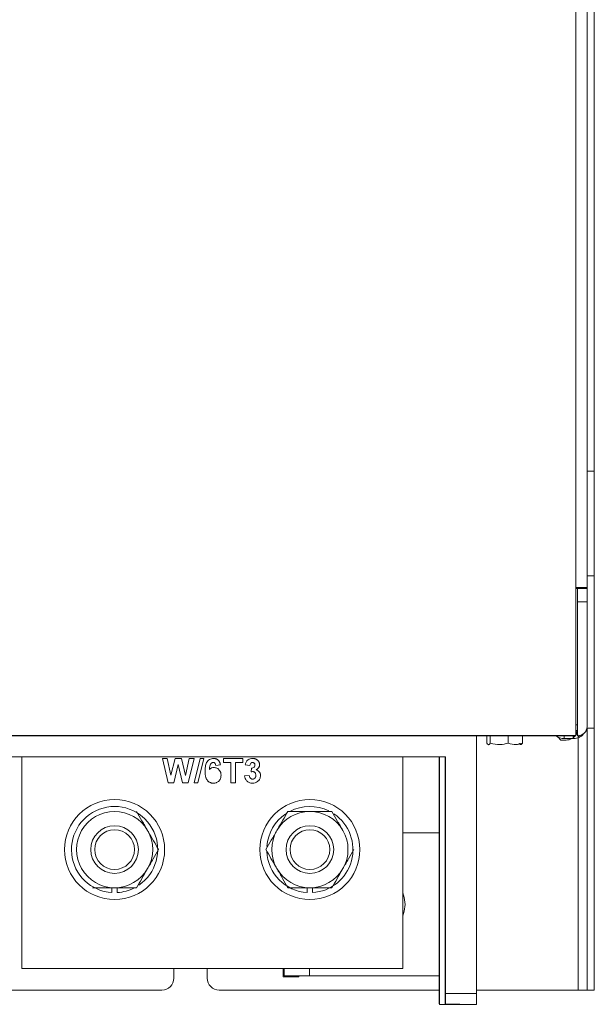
# Model space of a CAD drawing. Header units: inches. Extents: x 2934 to 6866, y 422 to 3136.
# Tile 17 of 84: x 3591 to 3712, y 1334 to 1541. Entities that reach past the tile are written whole.
import ezdxf

# ---------------------------------------------------------------- set-up
doc = ezdxf.new("R2010")
doc.units = ezdxf.units.IN
doc.header["$MEASUREMENT"] = 0
doc.layers.add('PWR_0400HP', color=7, linetype='Continuous')

# ---------------------------------------------------------------- blocks, each defined once
blk = doc.blocks.new('SSW6 S5 FRONT VIEW')
at = {"color": 7, "linetype": 'Continuous', "lineweight": 15}
for p, q in [((284.25, -582.59), (284.25, -47.59)), ((280.35, -553.04), (280.35, -76.54)), ((282.75, -76.54), (282.75, -553.04)), ((284.21, -528.59), (282.75, -528.59)), ((284.21, -550.59), (284.21, -528.59)), ((282.75, -550.59), (284.21, -550.59)), ((280.35, -556.06), (280.35, -553.04)), ((282.75, -553.04), (280.35, -553.04)), ((280.75, -553.25), (280.35, -553.25)), ((282.75, -553.25), (280.75, -553.25)), ((280.75, -553.25), (280.75, -556.06)), ((282.75, -553.04), (282.75, -553.25)), ((282.75, -553.25), (282.75, -556.06)), ((280.35, -556.06), (280.35, -584.14)), ((280.75, -556.06), (280.75, -584.18)), ((282.75, -556.06), (280.75, -556.06)), ((282.75, -582.24), (282.75, -556.06)), ((280.75, -581.89), (280.35, -581.89)), ((284.25, -582.59), (282.75, -582.59)), ((282.75, -582.59), (282.75, -637.59)), ((284.25, -582.59), (284.25, -637.59)), ((-81.35, -584.14), (280.35, -584.14)), ((-81.35, -584.22), (280.35, -584.22)), ((259.55, -638.29), (259.55, -584.22)), ((261.69, -585.74), (261.69, -584.22)), ((262.43, -585.74), (262.43, -584.22)), ((266.19, -585.74), (266.19, -584.22)), ((269.21, -585.74), (269.21, -584.22)), ((277.25, -585.09), (276.64, -584.47)), ((278.35, -585.09), (277.25, -585.09)), ((277.95, -584.22), (277.95, -584.79)), ((277.95, -584.79), (279.85, -584.79)), ((279.85, -584.79), (279.85, -584.22)), ((280.38, -583.18), (280.35, -583.19)), ((280.35, -584.14), (280.35, -584.22)), ((281.03, -584.54), (280.42, -583.16)), ((280.85, -584.58), (280.85, -637.59)), ((261.91, -585.99), (262.07, -586.09)), ((262.07, -586.09), (262.13, -586.09)), ((-53.95, -588.59), (253.05, -588.59)), ((164.05, -588.59), (164.05, -633.09)), ((194.81, -594.09), (193.58, -588.95)), ((193.58, -588.95), (194.59, -588.95)), ((194.59, -588.95), (195.39, -592.48)), ((195.39, -592.48), (196.24, -588.95)), ((196.24, -588.95), (197.58, -588.95)), ((197.58, -588.95), (198.42, -592.54)), ((198.42, -592.54), (199.22, -588.95)), ((200.23, -588.95), (199.03, -594.09)), ((199.22, -588.95), (200.23, -588.95)), ((200.28, -594.09), (201.53, -588.95)), ((202.27, -588.95), (201.02, -594.09)), ((201.53, -588.95), (202.27, -588.95)), ((206.42, -589.81), (206.42, -588.95)), ((206.42, -588.95), (210.44, -588.95)), ((210.44, -588.95), (210.44, -589.81)), ((244.05, -633.09), (244.05, -588.59)), ((251.66, -588.59), (251.66, -638.29)), ((251.69, -588.59), (251.69, -640.51)), ((251.76, -588.59), (251.76, -640.59)), ((252.94, -588.59), (252.94, -640.59)), ((253.02, -588.59), (253.02, -640.55)), ((253.05, -588.59), (253.05, -638.29)), ((196.91, -590.25), (195.99, -594.09)), ((197.8, -594.09), (196.91, -590.25)), ((205.76, -590.29), (204.78, -590.4)), ((207.94, -589.81), (206.42, -589.81)), ((207.94, -594.09), (207.94, -589.81)), ((208.93, -589.81), (208.93, -594.09)), ((210.44, -589.81), (208.93, -589.81)), ((211.95, -590.46), (210.97, -590.32)), ((212.22, -591.79), (212.31, -590.99)), ((210.83, -592.63), (211.82, -592.51)), ((195.99, -594.09), (194.81, -594.09)), ((199.03, -594.09), (197.8, -594.09)), ((201.02, -594.09), (200.28, -594.09)), ((208.93, -594.09), (207.94, -594.09)), ((244.05, -604.59), (251.66, -604.59)), ((183, -616.07), (183, -617.12)), ((184.1, -617.12), (184.1, -616.09)), ((224, -616.07), (224, -617.12)), ((225.1, -617.12), (225.1, -616.07)), ((164.05, -633.09), (244.05, -633.09)), ((196, -633.09), (196, -635.09)), ((203, -635.09), (203, -633.09)), ((218.95, -633.09), (218.95, -634.79)), ((218.95, -634.79), (222.25, -634.79)), ((219.15, -633.09), (219.15, -634.59)), ((224.45, -634.59), (219.15, -634.59)), ((222.25, -634.79), (222.25, -634.59)), ((224.45, -633.09), (224.45, -634.59)), ((251.66, -634.59), (224.45, -634.59)), ((193.5, -637.59), (155.95, -637.59)), ((251.66, -637.59), (205.5, -637.59)), ((253.05, -638.29), (259.55, -638.29)), ((280.85, -637.59), (259.55, -637.59)), ((259.55, -638.29), (259.55, -640.59)), ((280.85, -637.59), (282.75, -637.59)), ((284.25, -637.59), (282.75, -637.59)), ((251.69, -640.51), (251.76, -640.51)), ((252.94, -640.59), (251.76, -640.59)), ((252.94, -640.59), (256.05, -640.59)), ((256.05, -640.55), (253.02, -640.55)), ((256.05, -640.59), (256.05, -640.55)), ((259.55, -640.59), (256.05, -640.59))]:
    blk.add_line(p, q, dxfattribs=at)
at = {"color": 7, "linetype": 'Continuous', "lineweight": 15, "flags": 128}
for points in [[(279.85, -584.59), (280.12, -584.35), (280.24, -584.22)], [(281.03, -584.54), (281.03, -584.54)], [(188.17, -600.09), (188.17, -600.09)], [(233.79, -608.09), (233.79, -608.09)], [(178.93, -616.09), (178.93, -616.09)], [(244.55, -619.59), (244.37, -618.13), (244.05, -617.17)], [(244.05, -622), (244.37, -621.05), (244.55, -619.59)]]:
    blk.add_lwpolyline(points, dxfattribs=at)
at = {"color": 7, "linetype": 'Continuous', "lineweight": 15}
for centre, radius in [((183.55, -608.09), 10.5), ((224.55, -608.09), 10.5), ((183.55, -608.09), 5), ((224.55, -608.09), 5), ((183.55, -608.09), 4.17), ((224.55, -608.09), 4.17)]:
    blk.add_circle(centre, radius, dxfattribs=at)
for centre, radius, start, end in [((280.78, -582.21), 1.97, 269.1278, 359.0958), ((280.75, -582.25), 2, 270, 0), ((277.95, -581.89), 2.9, 233.7563, 270), ((278.35, -582.59), 2.5, 270, 298.3576), ((279.85, -581.89), 2.9, 270, 271.5), ((278.35, -582.59), 2.5, 323.1301, 343.7398), ((183.55, -608.09), 9.05, 304.1986, 266.5158), ((224.55, -608.09), 9.05, 64.0284, 117.5629), ((183.55, -608.09), 8, 90, 150), ((183.55, -608.09), 8, 30, 90), ((224.55, -608.09), 9.05, 124.1217, 175.7581), ((224.55, -608.09), 8, 90, 150), ((224.55, -608.09), 8, 30, 90), ((224.55, -608.09), 9.05, 273.4842, 56.0252), ((183.55, -608.09), 8, 150, 210), ((183.55, -608.09), 8, 330, 30), ((224.55, -608.09), 8, 150, 210), ((224.55, -608.09), 8, 330, 30), ((224.55, -608.09), 9.05, 182.6716, 266.5158), ((183.55, -608.09), 8, 210, 270), ((183.55, -608.09), 8, 270, 330), ((224.55, -608.09), 8, 210, 270), ((224.55, -608.09), 8, 270, 330), ((183.55, -608.09), 9.05, 273.4842, 297.4238), ((193.5, -635.09), 2.5, 270, 0), ((205.5, -635.09), 2.5, 180, 270)]:
    blk.add_arc(centre, radius, start, end, dxfattribs=at)
for centre, start_param, end_param in [((251.7, -638.29), 1.570796, 2.87767), ((253.01, -638.29), 3.316395, 4.712389)]:
    blk.add_ellipse(centre, major_axis=(0, 2.3), ratio=0.017455, start_param=start_param, end_param=end_param, dxfattribs=at)
for points, knots in [([(280.53, -583.11), (280.55, -583.1), (280.58, -583.09), (280.62, -583.06), (280.63, -583.05)], [0, 0, 0, 0, 0.750458, 1, 1, 1, 1]), ([(282.73, -582.19), (282.74, -582.16), (282.75, -582.01), (282.75, -581.94), (282.75, -581.89)], [0, 0, 0, 0, 0.240385, 1, 1, 1, 1]), ([(282.75, -582.24), (282.75, -582.24), (282.75, -582.25), (282.75, -582.25), (282.75, -582.25)], [0, 0, 0, 0, 0.5, 1, 1, 1, 1]), ([(281.03, -584.54), (281.04, -584.53), (281.05, -584.53), (281.12, -584.49), (281.24, -584.43), (281.41, -584.34), (281.61, -584.19), (281.84, -584.01), (281.98, -583.84), (282.04, -583.75)], [0, 0, 0, 0, 0.113821, 0.223436, 0.334584, 0.479867, 0.648007, 0.822021, 1, 1, 1, 1]), ([(261.69, -585.74), (261.72, -585.78), (261.88, -586.01), (262.13, -586.13), (262.34, -585.85), (262.43, -585.74)], [0, 0, 0, 0, 0.130045, 0.634652, 1, 1, 1, 1]), ([(262.43, -585.74), (263.1, -585.9), (264.36, -586.2), (265.61, -585.88), (266.19, -585.74)], [0, 0, 0, 0, 0.534704, 1, 1, 1, 1]), ([(266.19, -585.74), (266.73, -585.9), (267.74, -586.2), (268.74, -585.88), (269.21, -585.74)], [0, 0, 0, 0, 0.534704, 1, 1, 1, 1]), ([(269.21, -585.74), (269.12, -585.85), (268.91, -586.13), (268.66, -586.01), (268.5, -585.78), (268.47, -585.74)], [0, 0, 0, 0, 0.365348, 0.869957, 1, 1, 1, 1]), ([(202.54, -591.59), (202.55, -591.29), (202.57, -590.68), (202.77, -589.94), (203.12, -589.45), (203.59, -589.05), (204.05, -588.99), (204.35, -588.95)], [0, 0, 0, 0, 0.250989, 0.501159, 0.626473, 0.751766, 1, 1, 1, 1]), ([(204.35, -588.95), (204.4, -588.95), (204.49, -588.95), (204.62, -588.97), (204.75, -589), (204.87, -589.03), (204.99, -589.08), (205.09, -589.14), (205.2, -589.21), (205.29, -589.29), (205.38, -589.38), (205.46, -589.48), (205.53, -589.59), (205.6, -589.71), (205.65, -589.84), (205.7, -589.98), (205.74, -590.13), (205.75, -590.24), (205.76, -590.29)], [0, 0, 0, 0, 0.064755, 0.126587, 0.186848, 0.245668, 0.302819, 0.360317, 0.417887, 0.476069, 0.535049, 0.595086, 0.656375, 0.719422, 0.784944, 0.853154, 0.924885, 1, 1, 1, 1]), ([(210.97, -590.32), (211.01, -590.11), (211.11, -589.69), (211.5, -589.22), (212.01, -588.99), (212.34, -588.96), (212.51, -588.95)], [0, 0, 0, 0, 0.280764, 0.559238, 0.779469, 1, 1, 1, 1]), ([(210.97, -590.32), (211.01, -590.11), (211.11, -589.69), (211.5, -589.22), (212.01, -588.99), (212.34, -588.96), (212.51, -588.95)], [0, 0, 0, 0, 0.280764, 0.559238, 0.779469, 1, 1, 1, 1]), ([(212.51, -588.95), (212.57, -588.95), (212.68, -588.95), (212.84, -588.98), (213, -589.01), (213.15, -589.06), (213.29, -589.13), (213.41, -589.21), (213.54, -589.3), (213.61, -589.37), (213.64, -589.41)], [0, 0, 0, 0, 0.137122, 0.267912, 0.393523, 0.516024, 0.636775, 0.75693, 0.877163, 1, 1, 1, 1]), ([(212.51, -588.95), (212.57, -588.95), (212.68, -588.95), (212.84, -588.98), (213, -589.01), (213.15, -589.06), (213.29, -589.13), (213.41, -589.21), (213.54, -589.3), (213.61, -589.37), (213.64, -589.41)], [0, 0, 0, 0, 0.137122, 0.267912, 0.393523, 0.516024, 0.636775, 0.75693, 0.877163, 1, 1, 1, 1]), ([(204.23, -589.81), (204.15, -589.81), (204, -589.83), (203.74, -590.02), (203.49, -590.52), (203.47, -590.98), (203.45, -591.29)], [0, 0, 0, 0, 0.124818, 0.249874, 0.498372, 1, 1, 1, 1]), ([(203.45, -591.29), (203.6, -591.15), (203.86, -590.91), (204.22, -590.87), (204.38, -590.86)], [0, 0, 0, 0, 0.559143, 1, 1, 1, 1]), ([(204.78, -590.4), (204.76, -590.31), (204.74, -590.15), (204.62, -589.94), (204.43, -589.82), (204.29, -589.81), (204.23, -589.81)], [0, 0, 0, 0, 0.280792, 0.559948, 0.7798, 1, 1, 1, 1]), ([(204.38, -590.86), (204.61, -590.89), (205.07, -590.95), (205.58, -591.4), (205.86, -591.93), (205.88, -592.29), (205.9, -592.48)], [0, 0, 0, 0, 0.279332, 0.55902, 0.779284, 1, 1, 1, 1]), ([(212.52, -589.81), (212.43, -589.82), (212.25, -589.85), (212.02, -590.1), (211.98, -590.32), (211.95, -590.46)], [0, 0, 0, 0, 0.279317, 0.559444, 1, 1, 1, 1]), ([(212.31, -590.99), (212.41, -590.99), (212.61, -590.98), (212.86, -590.82), (212.99, -590.59), (213, -590.43), (213.01, -590.35)], [0, 0, 0, 0, 0.280378, 0.558742, 0.779084, 1, 1, 1, 1]), ([(213.01, -590.35), (213.01, -590.31), (213, -590.24), (212.98, -590.13), (212.94, -590.03), (212.88, -589.95), (212.8, -589.89), (212.72, -589.84), (212.62, -589.81), (212.55, -589.81), (212.52, -589.81)], [0, 0, 0, 0, 0.143314, 0.274795, 0.398879, 0.519988, 0.637067, 0.752263, 0.871462, 1, 1, 1, 1]), ([(214, -590.27), (213.99, -590.32), (213.99, -590.43), (213.95, -590.59), (213.89, -590.74), (213.81, -590.88), (213.71, -591.01), (213.58, -591.13), (213.43, -591.25), (213.32, -591.31), (213.26, -591.35)], [0, 0, 0, 0, 0.119696, 0.235944, 0.350562, 0.467574, 0.588679, 0.716432, 0.853314, 1, 1, 1, 1]), ([(214, -590.27), (213.99, -590.32), (213.99, -590.43), (213.95, -590.59), (213.89, -590.74), (213.81, -590.88), (213.71, -591.01), (213.58, -591.13), (213.43, -591.25), (213.32, -591.31), (213.26, -591.35)], [0, 0, 0, 0, 0.119696, 0.235944, 0.350562, 0.467574, 0.588679, 0.716432, 0.853314, 1, 1, 1, 1]), ([(213.26, -591.35), (213.41, -591.39), (213.7, -591.49), (214, -591.82), (214.17, -592.18), (214.19, -592.42), (214.19, -592.55)], [0, 0, 0, 0, 0.27979, 0.559364, 0.779561, 1, 1, 1, 1]), ([(213.26, -591.35), (213.41, -591.39), (213.7, -591.49), (214, -591.82), (214.17, -592.18), (214.19, -592.42), (214.19, -592.55)], [0, 0, 0, 0, 0.27979, 0.559364, 0.779561, 1, 1, 1, 1]), ([(213.64, -589.41), (213.67, -589.44), (213.73, -589.5), (213.8, -589.6), (213.86, -589.71), (213.91, -589.81), (213.95, -589.92), (213.98, -590.03), (213.99, -590.15), (213.99, -590.23), (214, -590.27)], [0, 0, 0, 0, 0.133198, 0.26308, 0.387661, 0.511507, 0.632386, 0.753259, 0.876102, 1, 1, 1, 1]), ([(213.64, -589.41), (213.67, -589.44), (213.73, -589.5), (213.8, -589.6), (213.86, -589.71), (213.91, -589.81), (213.95, -589.92), (213.98, -590.03), (213.99, -590.15), (213.99, -590.23), (214, -590.27)], [0, 0, 0, 0, 0.133198, 0.26308, 0.387661, 0.511507, 0.632386, 0.753259, 0.876102, 1, 1, 1, 1]), ([(204.28, -594.15), (204.22, -594.15), (204.1, -594.15), (203.92, -594.12), (203.75, -594.07), (203.59, -594), (203.43, -593.92), (203.29, -593.82), (203.15, -593.69), (203.02, -593.55), (202.91, -593.39), (202.81, -593.2), (202.72, -592.99), (202.65, -592.76), (202.6, -592.5), (202.56, -592.21), (202.54, -591.91), (202.54, -591.7), (202.54, -591.59)], [0, 0, 0, 0, 0.0532653, 0.104729, 0.1547921, 0.2043523, 0.254083, 0.304651, 0.3566906, 0.4108054, 0.4674893, 0.5278468, 0.5921965, 0.6617619, 0.7371024, 0.8183674, 0.9059231, 0.9999951, 0.9999951, 0.9999951, 0.9999951]), ([(205.9, -592.48), (205.88, -592.72), (205.84, -593.21), (205.41, -593.79), (204.86, -594.11), (204.47, -594.14), (204.28, -594.15)], [0, 0, 0, 0, 0.280176, 0.559336, 0.779447, 1, 1, 1, 1]), ([(212.5, -594.15), (212.26, -594.13), (211.79, -594.09), (211.26, -593.68), (210.93, -593.17), (210.87, -592.81), (210.83, -592.63)], [0, 0, 0, 0, 0.279856, 0.559192, 0.779462, 1, 1, 1, 1]), ([(212.5, -594.15), (212.26, -594.13), (211.79, -594.09), (211.26, -593.68), (210.93, -593.17), (210.87, -592.81), (210.83, -592.63)], [0, 0, 0, 0, 0.279856, 0.559192, 0.779462, 1, 1, 1, 1]), ([(211.82, -592.51), (211.84, -592.61), (211.87, -592.83), (212.03, -593.09), (212.26, -593.27), (212.43, -593.29), (212.52, -593.3)], [0, 0, 0, 0, 0.280735, 0.560359, 0.780236, 1, 1, 1, 1]), ([(212.61, -591.72), (212.54, -591.72), (212.4, -591.73), (212.27, -591.77), (212.22, -591.79)], [0, 0, 0, 0, 0.559683, 1, 1, 1, 1]), ([(214.19, -592.55), (214.16, -592.79), (214.1, -593.28), (213.63, -593.8), (213.07, -594.11), (212.69, -594.14), (212.5, -594.15)], [0, 0, 0, 0, 0.279326, 0.559054, 0.779378, 1, 1, 1, 1]), ([(214.19, -592.55), (214.16, -592.79), (214.1, -593.28), (213.63, -593.8), (213.07, -594.11), (212.69, -594.14), (212.5, -594.15)], [0, 0, 0, 0, 0.279326, 0.559054, 0.779378, 1, 1, 1, 1]), ([(212.52, -593.3), (212.54, -593.3), (212.59, -593.29), (212.66, -593.28), (212.72, -593.27), (212.79, -593.24), (212.85, -593.21), (212.9, -593.17), (212.96, -593.13), (213.01, -593.08), (213.05, -593.02), (213.09, -592.96), (213.13, -592.89), (213.16, -592.82), (213.18, -592.74), (213.19, -592.66), (213.2, -592.57), (213.21, -592.51), (213.21, -592.48)], [0.0000116, 0.0000116, 0.0000116, 0.0000116, 0.0594796, 0.1178198, 0.1748486, 0.2309926, 0.2876299, 0.3442409, 0.4029044, 0.4638011, 0.5256706, 0.5872997, 0.6504741, 0.7150878, 0.7821627, 0.8514138, 0.9241695, 0.9999899, 0.9999899, 0.9999899, 0.9999899]), ([(213.21, -592.48), (213.2, -592.38), (213.19, -592.18), (213.05, -591.92), (212.85, -591.74), (212.69, -591.73), (212.61, -591.72)], [0, 0, 0, 0, 0.280727, 0.560275, 0.780279, 1, 1, 1, 1]), ([(188.17, -600.09), (188.55, -600.74), (189.3, -602.05), (190.09, -603.4), (190.48, -604.09)], [0, 0, 0, 0, 0.495457, 1, 1, 1, 1]), ([(217.62, -604.09), (217.68, -603.99), (218.09, -603.27), (218.87, -601.92), (219.58, -600.7), (219.93, -600.09)], [0, 0, 0, 0, 0.070075, 0.53078, 1, 1, 1, 1]), ([(219.93, -600.09), (220.32, -600.09), (221.83, -600.09), (223.39, -600.09), (224.55, -600.09)], [0, 0, 0, 0, 0.25755, 1, 1, 1, 1]), ([(224.55, -600.09), (224.97, -600.09), (226.54, -600.09), (228.06, -600.09), (229.17, -600.09)], [0, 0, 0, 0, 0.26863, 1, 1, 1, 1]), ([(229.17, -600.09), (229.55, -600.74), (230.3, -602.05), (231.09, -603.4), (231.48, -604.09)], [0, 0, 0, 0, 0.495457, 1, 1, 1, 1]), ([(190.48, -604.09), (190.53, -604.18), (190.95, -604.9), (191.73, -606.25), (192.43, -607.47), (192.79, -608.09)], [0, 0, 0, 0, 0.070085, 0.530785, 1, 1, 1, 1]), ([(215.31, -608.09), (215.69, -607.44), (216.45, -606.13), (217.23, -604.77), (217.62, -604.09)], [0, 0, 0, 0, 0.495451, 1, 1, 1, 1]), ([(192.79, -608.09), (192.41, -608.74), (191.66, -610.05), (190.87, -611.4), (190.48, -612.09)], [0, 0, 0, 0, 0.495462, 1, 1, 1, 1]), ([(217.62, -612.09), (217.57, -611.99), (217.15, -611.27), (216.37, -609.92), (215.67, -608.7), (215.31, -608.09)], [0, 0, 0, 0, 0.070085, 0.530774, 1, 1, 1, 1]), ([(233.79, -608.09), (233.41, -608.74), (232.66, -610.05), (231.87, -611.4), (231.48, -612.09)], [0, 0, 0, 0, 0.495464, 1, 1, 1, 1]), ([(190.48, -612.09), (190.43, -612.18), (190.01, -612.9), (189.23, -614.25), (188.53, -615.47), (188.17, -616.09)], [0, 0, 0, 0, 0.070085, 0.530785, 1, 1, 1, 1]), ([(219.93, -616.09), (219.56, -615.44), (218.8, -614.13), (218.02, -612.77), (217.62, -612.09)], [0, 0, 0, 0, 0.495451, 1, 1, 1, 1]), ([(231.48, -612.09), (231.43, -612.18), (231.01, -612.9), (230.23, -614.25), (229.53, -615.47), (229.17, -616.09)], [0, 0, 0, 0, 0.070085, 0.530785, 1, 1, 1, 1]), ([(178.93, -616.09), (179.68, -616.09), (180.45, -616.09), (182, -616.09), (182.77, -616.09), (183.55, -616.09)], [0, 0, 0, 0, 0.5, 0.5, 1, 1, 1, 1]), ([(183.55, -616.09), (184.33, -616.09), (185.12, -616.09), (186.67, -616.09), (187.42, -616.09), (188.17, -616.09)], [0, 0, 0, 0, 0.5, 0.5, 1, 1, 1, 1]), ([(219.93, -616.09), (220.68, -616.09), (221.45, -616.09), (223, -616.09), (223.77, -616.09), (224.55, -616.09)], [0, 0, 0, 0, 0.5, 0.5, 1, 1, 1, 1]), ([(224.55, -616.09), (225.33, -616.09), (226.12, -616.09), (227.67, -616.09), (228.42, -616.09), (229.17, -616.09)], [0, 0, 0, 0, 0.5, 0.5, 1, 1, 1, 1])]:
    blk.add_open_spline(points, degree=3, knots=knots, dxfattribs=at)
blk.add_open_spline([(279.93, -584.79), (280.31, -584.78), (280.68, -584.69), (281.03, -584.54)], degree=3, dxfattribs=at)

msp = doc.modelspace()

# ---------------------------------------------------------------- block references
at = {"layer": 'PWR_0400HP'}
msp.add_blockref('SSW6 S5 FRONT VIEW', (3427.56, 1974.56), dxfattribs=at)

doc.saveas('drawing.dxf')
